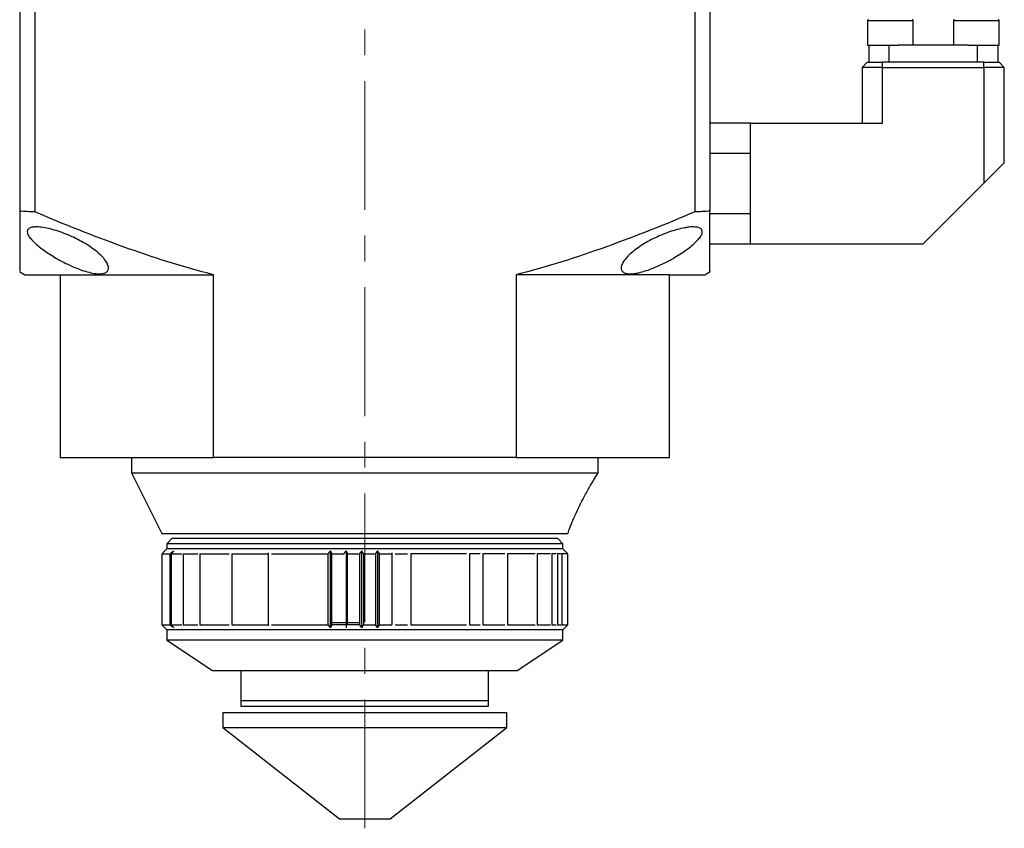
# Model space of a CAD drawing. Header units: inches. Extents: x 3.6 to 38.6, y 1.9 to 33.
# Tile 9 of 19: x 24.6 to 28.5, y 10.3 to 13.5. Entities that reach past the tile are written whole.
import ezdxf

# ---------------------------------------------------------------- set-up
doc = ezdxf.new("R2010")
doc.units = ezdxf.units.IN
doc.header["$MEASUREMENT"] = 0
doc.linetypes.add('CENTERX2', pattern=[0.8, 0.5, -0.1, 0.1, -0.1])

msp = doc.modelspace()

# ---------------------------------------------------------------- linework, layer by layer
at = {"color": 7, "linetype": 'CENTERX2', "lineweight": 18}
msp.add_line((25.9745, 10.3176), (25.9745, 14.824), dxfattribs=at)
at = {"color": 7, "linetype": 'Continuous', "lineweight": 25}
for p, q in [((24.6359, 13.6467), (24.6359, 12.7125)), ((24.6949, 13.6467), (24.6949, 12.7094)), ((27.254, 13.6467), (27.254, 12.7094)), ((27.313, 13.6467), (27.313, 12.7125)), ((27.9238, 13.4518), (27.9238, 13.3573)), ((28.101, 13.3573), (28.101, 13.4518)), ((28.2579, 13.4518), (28.2579, 13.3573)), ((28.4351, 13.3573), (28.4351, 13.4518)), ((27.9238, 13.3573), (28.0124, 13.3573)), ((27.9295, 13.3573), (27.9295, 13.2904)), ((28.0082, 13.2904), (28.0082, 13.3573)), ((28.0124, 13.3573), (28.0435, 13.3573)), ((28.3155, 13.3573), (28.0435, 13.3573)), ((28.3155, 13.3573), (28.4351, 13.3573)), ((28.3507, 13.2904), (28.3507, 13.3573)), ((28.4295, 13.3573), (28.4295, 13.2904)), ((27.9233, 13.2904), (27.9036, 13.2707)), ((27.9233, 13.2904), (27.9823, 13.2904)), ((27.9823, 13.2707), (27.9823, 13.2904)), ((28.376, 13.2904), (27.9823, 13.2904)), ((28.376, 13.2904), (28.4351, 13.2904)), ((28.376, 13.2707), (28.376, 13.2904)), ((28.4548, 13.2707), (28.4351, 13.2904)), ((27.9823, 13.2707), (27.9036, 13.2707)), ((27.9036, 13.2707), (27.9036, 13.0541)), ((27.9823, 13.0541), (27.9823, 13.2707)), ((27.9823, 13.2707), (28.376, 13.2707)), ((28.376, 13.2707), (28.376, 12.8219)), ((28.4548, 13.2707), (28.376, 13.2707)), ((28.4548, 12.9006), (28.4548, 13.2707)), ((27.4705, 13.0541), (27.313, 13.0541)), ((27.4705, 12.938), (27.4705, 13.0541)), ((27.4705, 13.0541), (27.9823, 13.0541)), ((27.313, 12.938), (27.4705, 12.938)), ((27.4705, 12.7018), (27.4705, 12.938)), ((28.376, 12.8219), (28.4548, 12.9006)), ((28.1398, 12.5856), (28.376, 12.8219)), ((27.4705, 12.7018), (27.313, 12.7018)), ((27.4705, 12.5856), (27.4705, 12.7018)), ((27.313, 12.5856), (27.4705, 12.5856)), ((27.4705, 12.5856), (28.1398, 12.5856)), ((24.6359, 12.4769), (24.6556, 12.4656)), ((24.6556, 12.4656), (24.7933, 12.4656)), ((24.7933, 12.4656), (25.3875, 12.4656)), ((24.7933, 12.4656), (24.7933, 11.7569)), ((25.3875, 11.7569), (25.3875, 12.4656)), ((27.1556, 12.4656), (26.5614, 12.4656)), ((26.5614, 12.4656), (26.5614, 11.7569)), ((27.1556, 12.4656), (27.2933, 12.4656)), ((27.1556, 11.7569), (27.1556, 12.4656)), ((27.2933, 12.4656), (27.313, 12.4769)), ((24.7933, 11.7569), (25.3875, 11.7569)), ((25.0689, 11.7569), (25.0689, 11.6978)), ((26.5614, 11.7569), (25.3875, 11.7569)), ((26.5614, 11.7569), (27.1556, 11.7569)), ((26.88, 11.6978), (26.88, 11.7569)), ((25.0689, 11.6978), (25.187, 11.4616)), ((25.0689, 11.6978), (26.88, 11.6978)), ((25.187, 11.4616), (26.7619, 11.4616)), ((25.2264, 11.4419), (25.2067, 11.4222)), ((25.2067, 11.4222), (25.2067, 11.4026)), ((26.7422, 11.4222), (25.2067, 11.4222)), ((26.7225, 11.4419), (25.2264, 11.4419)), ((26.7422, 11.4222), (26.7225, 11.4419)), ((26.7422, 11.4026), (26.7422, 11.4222)), ((25.187, 11.3829), (25.187, 11.1073)), ((25.187, 11.3829), (25.2199, 11.3829)), ((25.2067, 11.4026), (25.1895, 11.3853)), ((26.7422, 11.4026), (25.2067, 11.4026)), ((25.2199, 11.1073), (25.2199, 11.3829)), ((25.2239, 11.3829), (25.2644, 11.3829)), ((25.2239, 11.3829), (25.2239, 11.1073)), ((25.2704, 11.3829), (25.3264, 11.3829)), ((25.2704, 11.3829), (25.2704, 11.1073)), ((25.3342, 11.3829), (25.4487, 11.3829)), ((25.3342, 11.3829), (25.3342, 11.1073)), ((25.4589, 11.3829), (25.6, 11.3829)), ((25.4589, 11.3829), (25.4589, 11.1073)), ((25.6, 11.3865), (25.6, 11.1037)), ((25.6121, 11.3829), (25.8324, 11.3829)), ((25.8324, 11.1073), (25.8324, 11.3829)), ((25.8411, 11.0955), (25.8411, 11.3947)), ((25.8458, 11.3829), (25.8936, 11.3829)), ((25.8458, 11.3829), (25.8458, 11.1073)), ((25.9015, 11.3947), (25.9015, 11.0955)), ((25.9072, 11.1073), (25.9072, 11.3829)), ((25.9072, 11.3829), (25.9553, 11.3829)), ((25.9553, 11.1073), (25.9553, 11.3829)), ((25.9623, 11.0955), (25.9623, 11.3947)), ((25.9689, 11.3829), (26.0171, 11.3829)), ((25.9689, 11.3829), (25.9689, 11.1073)), ((26.0171, 11.1073), (26.0171, 11.3829)), ((26.0232, 11.3947), (26.0232, 11.0955)), ((26.0307, 11.3829), (26.0787, 11.3829)), ((26.0307, 11.3829), (26.0307, 11.1073)), ((26.0787, 11.3865), (26.0787, 11.1073)), ((26.0922, 11.3829), (26.1396, 11.3829)), ((26.1529, 11.3829), (26.1529, 11.1073)), ((26.3694, 11.3829), (26.1529, 11.3829)), ((26.4217, 11.3829), (26.3811, 11.3829)), ((26.3811, 11.3829), (26.3811, 11.1073)), ((26.5175, 11.3829), (26.4328, 11.3829)), ((26.4328, 11.3829), (26.4328, 11.1073)), ((26.6356, 11.3829), (26.5273, 11.3829)), ((26.5273, 11.3829), (26.5273, 11.1073)), ((26.6944, 11.3829), (26.6429, 11.3829)), ((26.6429, 11.3829), (26.6429, 11.1073)), ((26.7172, 11.3829), (26.6998, 11.3829)), ((26.6998, 11.3829), (26.6998, 11.1073)), ((26.7354, 11.3829), (26.7216, 11.3829)), ((26.7216, 11.3829), (26.7216, 11.1073)), ((26.7619, 11.3829), (26.7388, 11.3829)), ((26.7388, 11.3829), (26.7388, 11.1073)), ((26.76, 11.3847), (26.7422, 11.4026)), ((26.7619, 11.1073), (26.7619, 11.3829)), ((25.9007, 11.1152), (25.8451, 11.1152)), ((25.9553, 11.1152), (25.9063, 11.1152)), ((25.187, 11.1073), (25.2199, 11.1073)), ((25.1895, 11.1048), (25.2067, 11.0876)), ((25.2067, 11.0876), (25.2067, 11.0482)), ((25.9745, 11.0876), (25.2067, 11.0876)), ((25.2239, 11.1073), (25.2644, 11.1073)), ((25.2704, 11.1073), (25.3264, 11.1073)), ((25.3342, 11.1073), (25.4487, 11.1073)), ((25.4589, 11.1073), (25.6, 11.1073)), ((25.6121, 11.1073), (25.8324, 11.1073)), ((25.9553, 11.1073), (25.8458, 11.1073)), ((25.9689, 11.1073), (26.0171, 11.1073)), ((26.7422, 11.0876), (25.9745, 11.0876)), ((26.0307, 11.1073), (26.0787, 11.1073)), ((26.0922, 11.1073), (26.1396, 11.1073)), ((26.1529, 11.1073), (26.3694, 11.1073)), ((26.3811, 11.1073), (26.4217, 11.1073)), ((26.4328, 11.1073), (26.5175, 11.1073)), ((26.5273, 11.1073), (26.6356, 11.1073)), ((26.6429, 11.1073), (26.6944, 11.1073)), ((26.6998, 11.1073), (26.7172, 11.1073)), ((26.7216, 11.1073), (26.7354, 11.1073)), ((26.7388, 11.1073), (26.7619, 11.1073)), ((26.7422, 11.0876), (26.7618, 11.1072)), ((26.7422, 11.0482), (26.7422, 11.0876)), ((25.2067, 11.0482), (25.3839, 10.9301)), ((25.9624, 11.0482), (25.2067, 11.0482)), ((26.7422, 11.0482), (25.9624, 11.0482)), ((26.565, 10.9301), (26.7422, 11.0482)), ((25.3839, 10.9301), (25.9745, 10.9301)), ((25.4941, 10.9301), (25.4941, 10.812)), ((25.9745, 10.9301), (26.565, 10.9301)), ((26.4548, 10.812), (26.4548, 10.9301)), ((25.4941, 10.812), (25.4941, 10.7923)), ((26.4548, 10.7923), (26.4548, 10.812)), ((25.4941, 10.7923), (26.4548, 10.7923)), ((25.4233, 10.7677), (25.4233, 10.7087)), ((25.4233, 10.7677), (25.9745, 10.7677)), ((25.9745, 10.7677), (26.5256, 10.7677)), ((26.5256, 10.7087), (26.5256, 10.7677)), ((25.4233, 10.7087), (25.876, 10.3543)), ((25.4233, 10.7087), (25.9745, 10.7087)), ((25.9745, 10.7087), (26.5256, 10.7087)), ((26.0729, 10.3543), (26.5256, 10.7087)), ((25.876, 10.3543), (26.0729, 10.3543))]:
    msp.add_line(p, q, dxfattribs=at)
at = {"color": 8, "linetype": 'Continuous', "lineweight": 25}
for p, q in [((28.0124, 13.4518), (27.9238, 13.4518)), ((28.101, 13.4518), (28.0124, 13.4518)), ((28.3465, 13.4518), (28.2579, 13.4518)), ((28.4351, 13.4518), (28.3465, 13.4518)), ((26.4548, 10.812), (25.4941, 10.812))]:
    msp.add_line(p, q, dxfattribs=at)
at = {"color": 7, "linetype": 'Continuous', "lineweight": 25}
for centre, start, end in [((27.9278, 13.4518), 90, 180), ((28.0971, 13.4518), 0, 90), ((28.2619, 13.4518), 90, 180), ((28.4311, 13.4518), 0, 90)]:
    msp.add_arc(centre, 0.00394, start, end, dxfattribs=at)
for points, knots in [([(27.4705, 13.0162), (27.4705, 13.0169), (27.4705, 13.0182), (27.4705, 13.0197), (27.4705, 13.021), (27.4705, 13.0219), (27.4705, 13.0225), (27.4705, 13.0226), (27.4705, 13.0226)], [0, 0, 0, 0, 0.1676845, 0.3340775, 0.4998391, 0.6656368, 0.8321375, 1, 1, 1, 1]), ([(27.4705, 12.9437), (27.4705, 12.9471), (27.4705, 12.9563), (27.4705, 12.9707), (27.4705, 12.9859), (27.4705, 13.0032), (27.4705, 13.0111), (27.4705, 13.0162)], [0, 0, 0, 0, 0.10962, 0.293751, 0.477657, 0.661787, 1, 1, 1, 1]), ([(24.6949, 12.7094), (24.6851, 12.7098), (24.6654, 12.7106), (24.6457, 12.7119), (24.6359, 12.7125)], [0, 0, 0, 0, 0.499491, 1, 1, 1, 1]), ([(24.6359, 12.7125), (24.6359, 12.6796), (24.6359, 12.6137), (24.6359, 12.5374), (24.6359, 12.4853), (24.6359, 12.4813), (24.6359, 12.4794)], [0, 0, 0, 0, 0.254959, 0.510963, 0.772628, 1, 1, 1, 1]), ([(25.3875, 12.4656), (25.2685, 12.4961), (25.1519, 12.5334), (24.9216, 12.6161), (24.8078, 12.6616), (24.6949, 12.7094)], [0, 0, 0, 0, 0.5, 0.5, 1, 1, 1, 1]), ([(27.254, 12.7094), (27.1411, 12.6616), (27.0273, 12.6161), (26.797, 12.5334), (26.6804, 12.4961), (26.5614, 12.4656)], [0, 0, 0, 0, 0.5, 0.5, 1, 1, 1, 1]), ([(27.313, 12.7125), (27.3032, 12.7119), (27.2835, 12.7106), (27.2638, 12.7098), (27.254, 12.7094)], [0, 0, 0, 0, 0.500509, 1, 1, 1, 1]), ([(27.313, 12.478), (27.313, 12.4777), (27.313, 12.4755), (27.313, 12.4942), (27.313, 12.5437), (27.313, 12.6179), (27.313, 12.6809), (27.313, 12.7125)], [0, 0, 0, 0, 0.0377071, 0.2729953, 0.5110173, 0.7549534, 1, 1, 1, 1]), ([(27.4705, 12.6171), (27.4705, 12.6174), (27.4705, 12.6179), (27.4705, 12.6231), (27.4705, 12.6313), (27.4705, 12.6457), (27.4705, 12.6673), (27.4705, 12.687), (27.4705, 12.6961)], [0, 0, 0, 0, 0.134801, 0.269767, 0.404568, 0.539533, 0.78744, 1, 1, 1, 1]), ([(24.8229, 12.5063), (24.8027, 12.516), (24.7836, 12.5264), (24.7473, 12.5485), (24.731, 12.5595), (24.7023, 12.5817), (24.6906, 12.5922), (24.6773, 12.6072), (24.6737, 12.612), (24.6683, 12.6209), (24.6666, 12.625), (24.6651, 12.6327), (24.6653, 12.6361), (24.6681, 12.642), (24.6705, 12.6445), (24.6778, 12.6485), (24.6824, 12.6499), (24.6939, 12.6515), (24.7007, 12.6516), (24.716, 12.6508), (24.7244, 12.6498), (24.7427, 12.6465), (24.7523, 12.6443), (24.7722, 12.6389), (24.7826, 12.6357), (24.8032, 12.6285), (24.8136, 12.6245), (24.8343, 12.6158), (24.8443, 12.6112), (24.8638, 12.6015), (24.8733, 12.5964), (24.8916, 12.5859), (24.9002, 12.5805), (24.9164, 12.5696), (24.9241, 12.5641), (24.9381, 12.5529), (24.9444, 12.5474), (24.9558, 12.5364), (24.9608, 12.531), (24.9735, 12.515), (24.9786, 12.5051), (24.9807, 12.4919), (24.9804, 12.488), (24.9776, 12.481), (24.9751, 12.4779), (24.9679, 12.4732), (24.9633, 12.4715), (24.9546, 12.4701), (24.9515, 12.4698), (24.9447, 12.4695), (24.9411, 12.4696), (24.9297, 12.4704), (24.9211, 12.4718), (24.903, 12.4757), (24.8935, 12.4784), (24.8737, 12.4849), (24.8636, 12.4886), (24.8433, 12.4969), (24.833, 12.5015), (24.8229, 12.5063)], [0, 0, 0, 0, 0.0625, 0.0625, 0.125, 0.125, 0.1875, 0.1875, 0.21875, 0.21875, 0.25, 0.25, 0.28125, 0.28125, 0.3125, 0.3125, 0.34375, 0.34375, 0.375, 0.375, 0.40625, 0.40625, 0.4375, 0.4375, 0.46875, 0.46875, 0.5, 0.5, 0.53125, 0.53125, 0.5625, 0.5625, 0.59375, 0.59375, 0.625, 0.625, 0.65625, 0.65625, 0.6875, 0.6875, 0.75, 0.75, 0.78125, 0.78125, 0.8125, 0.8125, 0.84375, 0.84375, 0.859375, 0.859375, 0.875, 0.875, 0.90625, 0.90625, 0.9375, 0.9375, 0.96875, 0.96875, 1, 1, 1, 1]), ([(27.126, 12.5063), (27.1159, 12.5015), (27.1058, 12.497), (27.0857, 12.4887), (27.0755, 12.485), (27.0559, 12.4785), (27.0465, 12.4759), (27.0329, 12.4729), (27.0285, 12.472), (27.02, 12.4707), (27.012, 12.4697), (27.0048, 12.4695), (26.998, 12.4697), (26.9948, 12.47), (26.9861, 12.4714), (26.9813, 12.4731), (26.974, 12.4777), (26.9715, 12.4807), (26.9686, 12.4876), (26.9682, 12.4916), (26.9695, 12.5003), (26.9711, 12.505), (26.9761, 12.5149), (26.9795, 12.52), (26.9878, 12.5306), (26.9928, 12.536), (27.0042, 12.5471), (27.0105, 12.5526), (27.0243, 12.5637), (27.0319, 12.5692), (27.0482, 12.5802), (27.0568, 12.5856), (27.0748, 12.596), (27.0842, 12.601), (27.1039, 12.6108), (27.114, 12.6155), (27.1346, 12.6242), (27.145, 12.6282), (27.1655, 12.6354), (27.1759, 12.6387), (27.1959, 12.6441), (27.2054, 12.6463), (27.219, 12.6488), (27.2235, 12.6495), (27.232, 12.6506), (27.24, 12.6513), (27.2473, 12.6515), (27.2541, 12.6513), (27.2573, 12.6511), (27.266, 12.65), (27.2707, 12.6486), (27.2781, 12.6448), (27.2807, 12.6423), (27.2835, 12.6364), (27.2839, 12.6329), (27.2824, 12.6253), (27.2807, 12.6212), (27.2754, 12.6122), (27.2718, 12.6074), (27.263, 12.5975), (27.2579, 12.5923), (27.2461, 12.5816), (27.2395, 12.5762), (27.2254, 12.5653), (27.2177, 12.5597), (27.2013, 12.5485), (27.1927, 12.543), (27.1658, 12.5267), (27.1462, 12.516), (27.126, 12.5063)], [0, 0, 0, 0, 0.03125, 0.03125, 0.0625, 0.0625, 0.09375, 0.09375, 0.109375, 0.109375, 0.125, 0.140625, 0.140625, 0.15625, 0.15625, 0.1875, 0.1875, 0.21875, 0.21875, 0.25, 0.25, 0.28125, 0.28125, 0.3125, 0.3125, 0.34375, 0.34375, 0.375, 0.375, 0.40625, 0.40625, 0.4375, 0.4375, 0.46875, 0.46875, 0.5, 0.5, 0.53125, 0.53125, 0.5625, 0.5625, 0.59375, 0.59375, 0.609375, 0.609375, 0.625, 0.640625, 0.640625, 0.65625, 0.65625, 0.6875, 0.6875, 0.71875, 0.71875, 0.75, 0.75, 0.78125, 0.78125, 0.8125, 0.8125, 0.84375, 0.84375, 0.875, 0.875, 0.90625, 0.90625, 0.9375, 0.9375, 1, 1, 1, 1]), ([(26.7619, 11.4616), (26.7619, 11.4616), (26.7622, 11.4625), (26.7633, 11.4659), (26.7643, 11.4684), (26.7666, 11.475), (26.7681, 11.4789), (26.7717, 11.4883), (26.7737, 11.4936), (26.7784, 11.5051), (26.781, 11.5114), (26.7866, 11.5246), (26.7896, 11.5314), (26.7961, 11.5456), (26.7995, 11.5529), (26.8065, 11.5675), (26.8102, 11.5749), (26.8214, 11.5969), (26.829, 11.6111), (26.8441, 11.6383), (26.8512, 11.6506), (26.8643, 11.6725), (26.8697, 11.6815), (26.8758, 11.6911), (26.8773, 11.6936), (26.8794, 11.697), (26.88, 11.6978), (26.88, 11.6978)], [0, 0, 0, 0, 0.0625, 0.0625, 0.125, 0.125, 0.1875, 0.1875, 0.25, 0.25, 0.3125, 0.3125, 0.375, 0.375, 0.4375, 0.4375, 0.5, 0.5, 0.625, 0.625, 0.75, 0.75, 0.875, 0.875, 0.9375, 0.9375, 1, 1, 1, 1])]:
    msp.add_open_spline(points, degree=3, knots=knots, dxfattribs=at)
for points in [[(27.4705, 12.78), (27.4705, 12.7841), (27.4705, 12.7863), (27.4705, 12.7864)], [(25.2199, 11.3829), (25.2243, 11.3868), (25.2287, 11.3908), (25.2332, 11.3947)], [(25.2332, 11.3947), (25.2301, 11.3908), (25.227, 11.3868), (25.2239, 11.3829)], [(25.8324, 11.3829), (25.8354, 11.3868), (25.8383, 11.3908), (25.8411, 11.3947)], [(25.8411, 11.3947), (25.8427, 11.3908), (25.8443, 11.3868), (25.8458, 11.3829)], [(25.8936, 11.3829), (25.8963, 11.3868), (25.8989, 11.3908), (25.9015, 11.3947)], [(25.9015, 11.3947), (25.9033, 11.3908), (25.9052, 11.3868), (25.9072, 11.3829)], [(25.9553, 11.3829), (25.9576, 11.3868), (25.96, 11.3908), (25.9623, 11.3947)], [(25.9623, 11.3947), (25.9645, 11.3908), (25.9667, 11.3868), (25.9689, 11.3829)], [(26.0171, 11.3829), (26.0192, 11.3868), (26.0212, 11.3908), (26.0232, 11.3947)], [(26.0232, 11.3947), (26.0257, 11.3908), (26.0282, 11.3868), (26.0307, 11.3829)], [(25.2332, 11.0955), (25.2287, 11.0994), (25.2243, 11.1033), (25.2199, 11.1073)], [(25.2239, 11.1073), (25.227, 11.1033), (25.2301, 11.0994), (25.2332, 11.0955)], [(25.8411, 11.0955), (25.8383, 11.0994), (25.8354, 11.1034), (25.8324, 11.1073)], [(25.8458, 11.1073), (25.8443, 11.1033), (25.8427, 11.0994), (25.8411, 11.0955)], [(25.9623, 11.0955), (25.96, 11.0994), (25.9576, 11.1033), (25.9553, 11.1073)], [(25.9689, 11.1073), (25.9667, 11.1033), (25.9645, 11.0994), (25.9623, 11.0955)], [(26.0232, 11.0955), (26.0212, 11.0994), (26.0192, 11.1033), (26.0171, 11.1073)], [(26.0307, 11.1073), (26.0282, 11.1033), (26.0257, 11.0994), (26.0232, 11.0955)]]:
    msp.add_open_spline(points, degree=3, dxfattribs=at)

doc.saveas('drawing.dxf')
